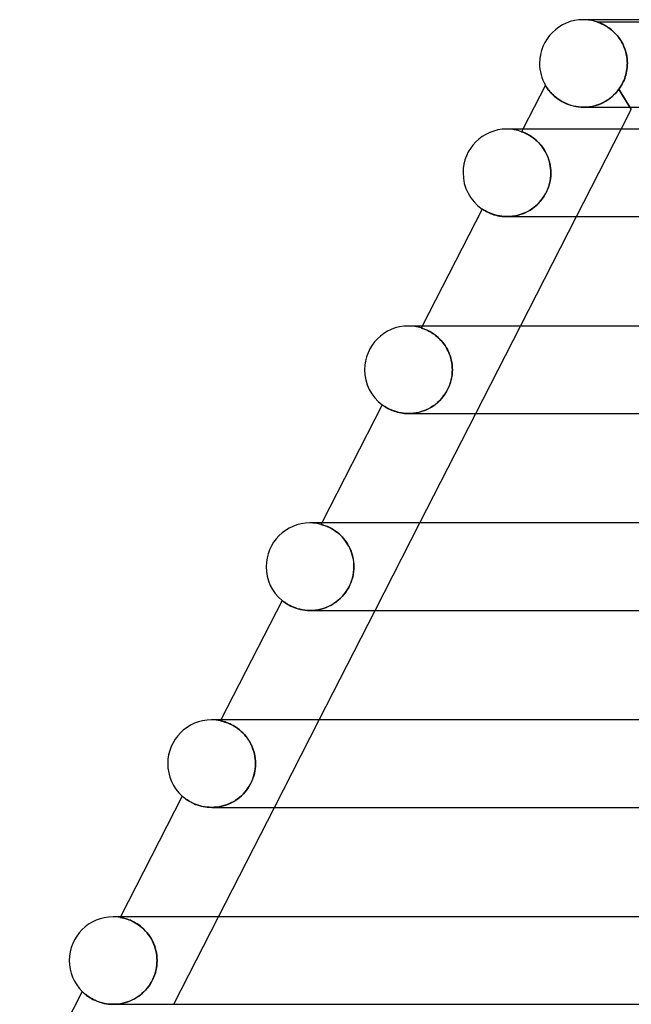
# Model space of a CAD drawing. Header units: millimetres. Extents: x -280 to 280, y -2 to 180.
# Tile 18 of 73: x -174 to -146, y 135 to 180. Entities that reach past the tile are written whole.
import ezdxf

# ---------------------------------------------------------------- set-up
doc = ezdxf.new("R2010")
doc.units = ezdxf.units.MM
doc.layers.add('HIDDEN', color=7, linetype='Continuous')
doc.layers.add('THICK', color=7, linetype='Continuous')

msp = doc.modelspace()

# ---------------------------------------------------------------- linework, layer by layer
at = {"layer": 'HIDDEN'}
for p, q in [((-147.822, 180), (-148, 180)), ((-147.371, 179.899), (-147.376, 179.9)), ((-147.376, 179.9), (-147.37, 179.898)), ((-147.376, 179.9), (-135.624, 179.9)), ((-147.359, 179.894), (-147.371, 179.899)), ((-147.37, 179.898), (-147.355, 179.893)), ((-147.339, 179.888), (-147.359, 179.894)), ((-147.355, 179.893), (-147.331, 179.885)), ((-147.314, 179.879), (-147.339, 179.888)), ((-147.331, 179.885), (-147.301, 179.874)), ((-147.284, 179.867), (-147.314, 179.879)), ((-147.301, 179.874), (-147.264, 179.86)), ((-147.248, 179.853), (-147.284, 179.867)), ((-147.264, 179.86), (-147.223, 179.843)), ((-147.207, 179.836), (-147.248, 179.853)), ((-147.223, 179.843), (-147.179, 179.824)), ((-147.162, 179.816), (-147.207, 179.836)), ((-147.179, 179.824), (-147.134, 179.803)), ((-147.112, 179.793), (-147.162, 179.816)), ((-147.134, 179.803), (-147.087, 179.78)), ((-147.06, 179.766), (-147.112, 179.793)), ((-147.087, 179.78), (-147.036, 179.754)), ((-147.005, 179.736), (-147.06, 179.766)), ((-147.036, 179.754), (-146.984, 179.724)), ((-146.948, 179.702), (-147.005, 179.736)), ((-146.984, 179.724), (-146.928, 179.69)), ((-146.889, 179.665), (-146.948, 179.702)), ((-146.928, 179.69), (-146.871, 179.653)), ((-146.829, 179.624), (-146.889, 179.665)), ((-146.871, 179.653), (-146.812, 179.612)), ((-146.768, 179.578), (-146.829, 179.624)), ((-146.812, 179.612), (-146.752, 179.566)), ((-146.707, 179.529), (-146.768, 179.578)), ((-146.752, 179.566), (-146.692, 179.517)), ((-146.646, 179.477), (-146.707, 179.529)), ((-146.692, 179.517), (-146.63, 179.463)), ((-146.586, 179.42), (-146.646, 179.477)), ((-146.63, 179.463), (-146.57, 179.404)), ((-146.526, 179.359), (-146.586, 179.42)), ((-146.57, 179.404), (-146.511, 179.342)), ((-146.468, 179.294), (-146.526, 179.359)), ((-146.511, 179.342), (-146.453, 179.277)), ((-146.411, 179.225), (-146.468, 179.294)), ((-146.453, 179.277), (-146.398, 179.207)), ((-146.356, 179.151), (-146.411, 179.225)), ((-146.398, 179.207), (-146.344, 179.134)), ((-146.304, 179.074), (-146.356, 179.151)), ((-146.344, 179.134), (-146.293, 179.057)), ((-146.254, 178.993), (-146.304, 179.074)), ((-146.293, 179.057), (-146.245, 178.976)), ((-146.208, 178.908), (-146.254, 178.993)), ((-146.245, 178.976), (-146.2, 178.892)), ((-146.165, 178.819), (-146.208, 178.908)), ((-146.2, 178.892), (-146.158, 178.804)), ((-146.125, 178.726), (-146.165, 178.819)), ((-146.158, 178.804), (-146.12, 178.713)), ((-146.09, 178.63), (-146.125, 178.726)), ((-146.12, 178.713), (-146.086, 178.618)), ((-146.059, 178.531), (-146.09, 178.63)), ((-146.086, 178.618), (-146.057, 178.521)), ((-146.034, 178.429), (-146.059, 178.531)), ((-146.057, 178.521), (-146.032, 178.421)), ((-146.013, 178.324), (-146.034, 178.429)), ((-146.032, 178.421), (-146.012, 178.318)), ((-145.999, 178.218), (-146.013, 178.324)), ((-146.012, 178.318), (-145.998, 178.213)), ((-145.989, 178.11), (-145.999, 178.218)), ((-145.998, 178.213), (-145.989, 178.107)), ((-146.005, 177.73), (-145.995, 177.815)), ((-145.995, 177.814), (-146.005, 177.729)), ((-145.989, 177.9), (-145.995, 177.814)), ((-145.995, 177.815), (-145.989, 177.9)), ((-145.986, 178), (-145.989, 178.11)), ((-145.989, 178.107), (-145.986, 178)), ((-145.988, 177.917), (-145.989, 177.9)), ((-145.989, 177.9), (-145.988, 177.917)), ((-145.987, 177.933), (-145.988, 177.917)), ((-145.988, 177.917), (-145.987, 177.933)), ((-145.986, 177.983), (-145.987, 177.967)), ((-145.987, 177.967), (-145.986, 177.983)), ((-145.987, 177.967), (-145.987, 177.95)), ((-145.987, 177.95), (-145.987, 177.967)), ((-145.987, 177.95), (-145.987, 177.933)), ((-145.987, 177.933), (-145.987, 177.95)), ((-145.986, 178), (-145.986, 177.983)), ((-145.986, 177.983), (-145.986, 178)), ((-146.107, 177.319), (-146.137, 177.242)), ((-146.137, 177.242), (-146.107, 177.319)), ((-146.08, 177.398), (-146.107, 177.319)), ((-146.107, 177.319), (-146.08, 177.398)), ((-146.08, 177.398), (-146.056, 177.479)), ((-146.056, 177.478), (-146.08, 177.398)), ((-146.056, 177.479), (-146.035, 177.561)), ((-146.036, 177.56), (-146.056, 177.478)), ((-146.018, 177.644), (-146.036, 177.56)), ((-146.035, 177.561), (-146.018, 177.645)), ((-146.018, 177.645), (-146.005, 177.73)), ((-146.005, 177.729), (-146.018, 177.644)), ((-149.734, 177.003), (-149.732, 176.999)), ((-149.732, 176.999), (-149.724, 176.987)), ((-149.724, 176.987), (-149.713, 176.968)), ((-149.713, 176.968), (-149.696, 176.942)), ((-149.696, 176.942), (-149.675, 176.909)), ((-149.675, 176.909), (-149.649, 176.87)), ((-149.649, 176.87), (-149.617, 176.826)), ((-146.371, 176.826), (-146.326, 176.89)), ((-146.327, 176.889), (-146.371, 176.826)), ((-146.284, 176.955), (-146.327, 176.889)), ((-146.326, 176.89), (-146.284, 176.956)), ((-146.244, 177.024), (-146.284, 176.955)), ((-146.284, 176.956), (-146.243, 177.024)), ((-146.205, 177.094), (-146.244, 177.024)), ((-146.243, 177.024), (-146.205, 177.095)), ((-146.17, 177.167), (-146.205, 177.094)), ((-146.205, 177.095), (-146.17, 177.167)), ((-146.137, 177.242), (-146.17, 177.167)), ((-146.17, 177.167), (-146.137, 177.242)), ((-149.617, 176.826), (-149.581, 176.778)), ((-149.581, 176.778), (-149.538, 176.727)), ((-149.538, 176.727), (-149.491, 176.672)), ((-149.491, 176.672), (-149.438, 176.615)), ((-149.438, 176.615), (-149.378, 176.557)), ((-149.378, 176.557), (-149.313, 176.497)), ((-149.313, 176.497), (-149.241, 176.438)), ((-149.241, 176.438), (-149.163, 176.379)), ((-146.857, 176.351), (-146.752, 176.429)), ((-146.711, 176.462), (-146.809, 176.385)), ((-146.752, 176.429), (-146.649, 176.515)), ((-146.618, 176.544), (-146.711, 176.462)), ((-146.649, 176.515), (-146.551, 176.61)), ((-146.531, 176.632), (-146.618, 176.544)), ((-146.551, 176.61), (-146.458, 176.714)), ((-146.448, 176.727), (-146.531, 176.632)), ((-146.458, 176.714), (-146.371, 176.826)), ((-146.371, 176.826), (-146.448, 176.727)), ((-146.371, 176.826), (-145.805, 175.9)), ((-145.866, 176), (-146.371, 176.826)), ((-149.163, 176.379), (-149.079, 176.322)), ((-149.079, 176.322), (-148.989, 176.267)), ((-148.989, 176.267), (-148.893, 176.216)), ((-148.893, 176.216), (-148.792, 176.168)), ((-148.792, 176.168), (-148.684, 176.125)), ((-148.684, 176.125), (-148.572, 176.087)), ((-148.572, 176.087), (-148.456, 176.056)), ((-148.456, 176.056), (-148.338, 176.031)), ((-148.338, 176.031), (-148.216, 176.013)), ((-148.216, 176.013), (-148.093, 176.003)), ((-148.093, 176.003), (-147.969, 176)), ((-147.986, 176), (-147.986, 176)), ((-147.969, 176), (-147.836, 176.006)), ((-147.844, 176.005), (-147.969, 176)), ((-147.719, 176.018), (-147.844, 176.005)), ((-147.836, 176.006), (-147.705, 176.02)), ((-147.595, 176.039), (-147.719, 176.018)), ((-147.705, 176.02), (-147.575, 176.043)), ((-147.474, 176.067), (-147.595, 176.039)), ((-147.575, 176.043), (-147.447, 176.074)), ((-147.355, 176.103), (-147.474, 176.067)), ((-147.447, 176.074), (-147.322, 176.114)), ((-147.239, 176.145), (-147.355, 176.103)), ((-147.322, 176.114), (-147.2, 176.162)), ((-147.126, 176.195), (-147.239, 176.145)), ((-147.2, 176.162), (-147.081, 176.217)), ((-147.016, 176.252), (-147.126, 176.195)), ((-147.081, 176.217), (-146.967, 176.28)), ((-146.911, 176.315), (-147.016, 176.252)), ((-146.967, 176.28), (-146.857, 176.351)), ((-146.809, 176.385), (-146.911, 176.315)), ((-150.758, 175), (-150.819, 174.88)), ((-150.816, 174.879), (-150.819, 174.88)), ((-150.819, 174.88), (-150.816, 174.879)), ((-150.807, 174.876), (-150.816, 174.879)), ((-150.816, 174.879), (-150.807, 174.876)), ((-150.793, 174.871), (-150.807, 174.876)), ((-150.807, 174.876), (-150.792, 174.871)), ((-150.773, 174.864), (-150.793, 174.871)), ((-150.792, 174.871), (-150.772, 174.863)), ((-150.748, 174.854), (-150.773, 174.864)), ((-150.772, 174.863), (-150.746, 174.853)), ((-150.718, 174.841), (-150.748, 174.854)), ((-150.746, 174.853), (-150.716, 174.841)), ((-150.683, 174.826), (-150.718, 174.841)), ((-150.716, 174.841), (-150.682, 174.826)), ((-150.644, 174.809), (-150.683, 174.826)), ((-150.682, 174.826), (-150.644, 174.809)), ((-150.6, 174.788), (-150.644, 174.809)), ((-150.644, 174.809), (-150.601, 174.788)), ((-150.601, 174.788), (-150.555, 174.765)), ((-150.553, 174.763), (-150.6, 174.788)), ((-150.555, 174.765), (-150.506, 174.738)), ((-150.502, 174.736), (-150.553, 174.763)), ((-150.506, 174.738), (-150.454, 174.708)), ((-150.448, 174.704), (-150.502, 174.736)), ((-150.454, 174.708), (-150.4, 174.674)), ((-150.391, 174.668), (-150.448, 174.704)), ((-150.4, 174.674), (-150.344, 174.636)), ((-150.332, 174.628), (-150.391, 174.668)), ((-150.344, 174.636), (-150.285, 174.594)), ((-150.271, 174.583), (-150.332, 174.628)), ((-148.31, 171), (-146.265, 175)), ((-150.285, 174.594), (-150.226, 174.548)), ((-150.209, 174.534), (-150.271, 174.583)), ((-150.226, 174.548), (-150.165, 174.497)), ((-150.147, 174.48), (-150.209, 174.534)), ((-150.165, 174.497), (-150.104, 174.441)), ((-150.084, 174.421), (-150.147, 174.48)), ((-150.104, 174.441), (-150.043, 174.38)), ((-150.021, 174.357), (-150.084, 174.421)), ((-150.043, 174.38), (-149.983, 174.315)), ((-149.961, 174.289), (-150.021, 174.357)), ((-149.983, 174.315), (-149.923, 174.244)), ((-149.902, 174.217), (-149.961, 174.289)), ((-149.923, 174.244), (-149.866, 174.169)), ((-149.845, 174.14), (-149.902, 174.217)), ((-149.866, 174.169), (-149.811, 174.089)), ((-149.792, 174.059), (-149.845, 174.14)), ((-149.811, 174.089), (-149.759, 174.006)), ((-149.741, 173.973), (-149.792, 174.059)), ((-149.759, 174.006), (-149.711, 173.918)), ((-149.694, 173.884), (-149.741, 173.973)), ((-149.711, 173.918), (-149.666, 173.826)), ((-149.651, 173.793), (-149.694, 173.884)), ((-149.666, 173.826), (-149.625, 173.731)), ((-149.613, 173.699), (-149.651, 173.793)), ((-149.625, 173.731), (-149.59, 173.633)), ((-149.58, 173.602), (-149.613, 173.699)), ((-149.59, 173.633), (-149.559, 173.532)), ((-149.551, 173.504), (-149.58, 173.602)), ((-149.559, 173.532), (-149.533, 173.43)), ((-149.528, 173.405), (-149.551, 173.504)), ((-149.533, 173.43), (-149.513, 173.325)), ((-149.51, 173.304), (-149.528, 173.405)), ((-149.513, 173.325), (-149.499, 173.218)), ((-149.497, 173.203), (-149.51, 173.304)), ((-149.491, 172.862), (-149.506, 172.722)), ((-149.501, 172.758), (-149.49, 172.879)), ((-149.499, 173.218), (-149.49, 173.11)), ((-149.489, 173.102), (-149.497, 173.203)), ((-149.487, 173), (-149.491, 172.862)), ((-149.49, 173.11), (-149.487, 173)), ((-149.49, 172.879), (-149.487, 173)), ((-149.487, 173), (-149.489, 173.102)), ((-149.624, 172.272), (-149.581, 172.393)), ((-149.565, 172.445), (-149.61, 172.31)), ((-149.581, 172.393), (-149.547, 172.515)), ((-149.531, 172.582), (-149.565, 172.445)), ((-149.547, 172.515), (-149.52, 172.636)), ((-149.506, 172.722), (-149.531, 172.582)), ((-149.52, 172.636), (-149.501, 172.758)), ((-149.8, 171.926), (-149.88, 171.809)), ((-149.874, 171.818), (-149.801, 171.925)), ((-149.801, 171.925), (-149.734, 172.036)), ((-149.727, 172.049), (-149.8, 171.926)), ((-149.734, 172.036), (-149.675, 172.153)), ((-149.664, 172.178), (-149.727, 172.049)), ((-149.675, 172.153), (-149.624, 172.272)), ((-149.61, 172.31), (-149.664, 172.178)), ((-150.158, 171.505), (-150.262, 171.419)), ((-150.228, 171.445), (-150.131, 171.53)), ((-150.06, 171.598), (-150.158, 171.505)), ((-150.131, 171.53), (-150.039, 171.62)), ((-149.967, 171.7), (-150.06, 171.598)), ((-150.039, 171.62), (-149.953, 171.716)), ((-149.88, 171.809), (-149.967, 171.7)), ((-149.953, 171.716), (-149.874, 171.818)), ((-152.626, 171.347), (-152.622, 171.345)), ((-152.622, 171.345), (-152.612, 171.338)), ((-152.612, 171.338), (-152.595, 171.326)), ((-152.595, 171.326), (-152.572, 171.312)), ((-152.572, 171.312), (-152.542, 171.293)), ((-152.542, 171.293), (-152.506, 171.273)), ((-152.506, 171.273), (-152.465, 171.249)), ((-152.465, 171.249), (-152.417, 171.224)), ((-152.417, 171.224), (-152.363, 171.197)), ((-152.363, 171.197), (-152.303, 171.17)), ((-152.303, 171.17), (-152.236, 171.142)), ((-152.236, 171.142), (-152.163, 171.115)), ((-152.163, 171.115), (-152.083, 171.089)), ((-152.083, 171.089), (-151.997, 171.065)), ((-151.997, 171.065), (-151.906, 171.043)), ((-151.906, 171.043), (-151.809, 171.025)), ((-151.809, 171.025), (-151.706, 171.012)), ((-151.706, 171.012), (-151.599, 171.003)), ((-151.599, 171.003), (-151.487, 171)), ((-151.36, 171.004), (-151.487, 171)), ((-151.487, 171), (-151.372, 171.003)), ((-151.372, 171.003), (-151.254, 171.014)), ((-151.231, 171.017), (-151.36, 171.004)), ((-151.254, 171.014), (-151.135, 171.031)), ((-151.101, 171.038), (-151.231, 171.017)), ((-151.135, 171.031), (-151.015, 171.057)), ((-150.973, 171.067), (-151.101, 171.038)), ((-151.015, 171.057), (-150.895, 171.09)), ((-150.845, 171.106), (-150.973, 171.067)), ((-150.895, 171.09), (-150.777, 171.13)), ((-150.72, 171.153), (-150.845, 171.106)), ((-150.777, 171.13), (-150.661, 171.179)), ((-150.599, 171.208), (-150.72, 171.153)), ((-150.661, 171.179), (-150.547, 171.234)), ((-150.482, 171.271), (-150.599, 171.208)), ((-150.547, 171.234), (-150.437, 171.298)), ((-150.37, 171.341), (-150.482, 171.271)), ((-150.437, 171.298), (-150.33, 171.368)), ((-150.262, 171.419), (-150.37, 171.341)), ((-150.33, 171.368), (-150.228, 171.445)), ((-155.36, 166), (-155.406, 165.91)), ((-155.403, 165.909), (-155.406, 165.91)), ((-155.406, 165.91), (-155.403, 165.909)), ((-155.394, 165.906), (-155.403, 165.909)), ((-155.403, 165.909), (-155.392, 165.906)), ((-155.38, 165.902), (-155.394, 165.906)), ((-155.392, 165.906), (-155.376, 165.9)), ((-155.36, 165.895), (-155.38, 165.902)), ((-155.376, 165.9), (-155.353, 165.893)), ((-155.334, 165.886), (-155.36, 165.895)), ((-155.353, 165.893), (-155.325, 165.883)), ((-155.303, 165.875), (-155.334, 165.886)), ((-155.325, 165.883), (-155.292, 165.871)), ((-155.268, 165.862), (-155.303, 165.875)), ((-155.292, 165.871), (-155.254, 165.856)), ((-155.227, 165.846), (-155.268, 165.862)), ((-155.254, 165.856), (-155.211, 165.839)), ((-155.182, 165.826), (-155.227, 165.846)), ((-155.211, 165.839), (-155.165, 165.819)), ((-155.133, 165.804), (-155.182, 165.826)), ((-155.165, 165.819), (-155.115, 165.795)), ((-155.08, 165.778), (-155.133, 165.804)), ((-155.115, 165.795), (-155.061, 165.768)), ((-155.023, 165.748), (-155.08, 165.778)), ((-155.061, 165.768), (-155.005, 165.738)), ((-154.964, 165.714), (-155.023, 165.748)), ((-155.005, 165.738), (-154.946, 165.703)), ((-154.902, 165.676), (-154.964, 165.714)), ((-154.946, 165.703), (-154.885, 165.665)), ((-154.838, 165.633), (-154.902, 165.676)), ((-154.885, 165.665), (-154.822, 165.622)), ((-154.772, 165.585), (-154.838, 165.633)), ((-154.822, 165.622), (-154.758, 165.574)), ((-152.913, 162), (-150.867, 166)), ((-154.706, 165.532), (-154.772, 165.585)), ((-154.758, 165.574), (-154.694, 165.522)), ((-154.639, 165.474), (-154.706, 165.532)), ((-154.694, 165.522), (-154.629, 165.464)), ((-154.573, 165.411), (-154.639, 165.474)), ((-154.629, 165.464), (-154.564, 165.401)), ((-154.507, 165.342), (-154.573, 165.411)), ((-154.564, 165.401), (-154.499, 165.333)), ((-154.443, 165.268), (-154.507, 165.342)), ((-154.499, 165.333), (-154.437, 165.261)), ((-154.382, 165.19), (-154.443, 165.268)), ((-154.437, 165.261), (-154.377, 165.184)), ((-154.323, 165.108), (-154.382, 165.19)), ((-154.377, 165.184), (-154.32, 165.102)), ((-154.268, 165.021), (-154.323, 165.108)), ((-154.32, 165.102), (-154.266, 165.016)), ((-154.217, 164.93), (-154.268, 165.021)), ((-154.266, 165.016), (-154.215, 164.926)), ((-154.17, 164.835), (-154.217, 164.93)), ((-154.215, 164.926), (-154.169, 164.833)), ((-154.128, 164.738), (-154.17, 164.835)), ((-154.169, 164.833), (-154.128, 164.736)), ((-154.092, 164.638), (-154.128, 164.738)), ((-154.128, 164.736), (-154.091, 164.637)), ((-154.06, 164.536), (-154.092, 164.638)), ((-154.091, 164.637), (-154.06, 164.535)), ((-154.034, 164.432), (-154.06, 164.536)), ((-154.06, 164.535), (-154.034, 164.432)), ((-154.014, 164.326), (-154.034, 164.432)), ((-154.034, 164.432), (-154.014, 164.326)), ((-153.999, 164.218), (-154.014, 164.326)), ((-154.014, 164.326), (-153.999, 164.219)), ((-153.991, 163.877), (-154.003, 163.753)), ((-154.001, 163.768), (-153.99, 163.884)), ((-153.999, 164.219), (-153.99, 164.11)), ((-153.99, 164.11), (-153.999, 164.218)), ((-153.987, 164), (-153.991, 163.877)), ((-153.987, 164), (-153.99, 164.11)), ((-153.99, 164.11), (-153.987, 164)), ((-153.99, 163.884), (-153.987, 164)), ((-154.087, 163.376), (-154.133, 163.251)), ((-154.109, 163.313), (-154.072, 163.424)), ((-154.05, 163.502), (-154.087, 163.376)), ((-154.072, 163.424), (-154.042, 163.537)), ((-154.022, 163.628), (-154.05, 163.502)), ((-154.042, 163.537), (-154.018, 163.652)), ((-154.003, 163.753), (-154.022, 163.628)), ((-154.018, 163.652), (-154.001, 163.768)), ((-154.252, 163.005), (-154.324, 162.89)), ((-154.32, 162.896), (-154.259, 162.994)), ((-154.259, 162.994), (-154.203, 163.097)), ((-154.188, 163.127), (-154.252, 163.005)), ((-154.203, 163.097), (-154.153, 163.204)), ((-154.133, 163.251), (-154.188, 163.127)), ((-154.153, 163.204), (-154.109, 163.313)), ((-154.768, 162.415), (-154.685, 162.482)), ((-154.665, 162.5), (-154.761, 162.42)), ((-154.685, 162.482), (-154.605, 162.554)), ((-154.572, 162.587), (-154.665, 162.5)), ((-154.605, 162.554), (-154.529, 162.632)), ((-154.484, 162.681), (-154.572, 162.587)), ((-154.529, 162.632), (-154.455, 162.714)), ((-154.401, 162.782), (-154.484, 162.681)), ((-154.455, 162.714), (-154.386, 162.802)), ((-154.324, 162.89), (-154.401, 162.782)), ((-154.386, 162.802), (-154.32, 162.896)), ((-157.201, 162.4), (-157.199, 162.399)), ((-157.199, 162.399), (-157.192, 162.394)), ((-157.192, 162.394), (-157.181, 162.386)), ((-157.181, 162.386), (-157.166, 162.375)), ((-157.166, 162.375), (-157.146, 162.361)), ((-157.146, 162.361), (-157.121, 162.345)), ((-157.121, 162.345), (-157.092, 162.326)), ((-157.092, 162.326), (-157.059, 162.305)), ((-157.059, 162.305), (-157.022, 162.282)), ((-157.022, 162.282), (-156.981, 162.259)), ((-156.981, 162.259), (-156.935, 162.234)), ((-156.935, 162.234), (-156.885, 162.209)), ((-156.885, 162.209), (-156.832, 162.183)), ((-156.832, 162.183), (-156.774, 162.158)), ((-156.774, 162.158), (-156.712, 162.133)), ((-156.712, 162.133), (-156.646, 162.109)), ((-156.646, 162.109), (-156.576, 162.087)), ((-156.576, 162.087), (-156.502, 162.066)), ((-156.502, 162.066), (-156.424, 162.047)), ((-156.424, 162.047), (-156.342, 162.031)), ((-156.342, 162.031), (-156.257, 162.018)), ((-156.257, 162.018), (-156.17, 162.008)), ((-156.17, 162.008), (-156.08, 162.002)), ((-156.08, 162.002), (-155.988, 162)), ((-155.873, 162.003), (-155.988, 162)), ((-155.988, 162), (-155.893, 162.002)), ((-155.893, 162.002), (-155.796, 162.009)), ((-155.757, 162.013), (-155.873, 162.003)), ((-155.796, 162.009), (-155.698, 162.021)), ((-155.64, 162.03), (-155.757, 162.013)), ((-155.698, 162.021), (-155.601, 162.038)), ((-155.524, 162.055), (-155.64, 162.03)), ((-155.601, 162.038), (-155.503, 162.06)), ((-155.408, 162.086), (-155.524, 162.055)), ((-155.503, 162.06), (-155.406, 162.086)), ((-155.294, 162.124), (-155.408, 162.086)), ((-155.406, 162.086), (-155.31, 162.118)), ((-155.31, 162.118), (-155.215, 162.155)), ((-155.182, 162.169), (-155.294, 162.124)), ((-155.215, 162.155), (-155.121, 162.197)), ((-155.072, 162.222), (-155.182, 162.169)), ((-155.121, 162.197), (-155.03, 162.244)), ((-154.965, 162.281), (-155.072, 162.222)), ((-155.03, 162.244), (-154.94, 162.296)), ((-154.861, 162.347), (-154.965, 162.281)), ((-154.94, 162.296), (-154.853, 162.353)), ((-154.761, 162.42), (-154.861, 162.347)), ((-154.853, 162.353), (-154.768, 162.415)), ((-159.962, 157), (-159.995, 156.935)), ((-159.992, 156.934), (-159.995, 156.935)), ((-159.995, 156.935), (-159.992, 156.934)), ((-159.983, 156.932), (-159.992, 156.934)), ((-159.992, 156.934), (-159.981, 156.932)), ((-159.967, 156.928), (-159.983, 156.932)), ((-159.981, 156.932), (-159.963, 156.927)), ((-159.945, 156.922), (-159.967, 156.928)), ((-159.963, 156.927), (-159.939, 156.92)), ((-159.917, 156.913), (-159.945, 156.922)), ((-159.939, 156.92), (-159.909, 156.911)), ((-159.883, 156.903), (-159.917, 156.913)), ((-159.909, 156.911), (-159.874, 156.9)), ((-159.844, 156.89), (-159.883, 156.903)), ((-159.874, 156.9), (-159.833, 156.886)), ((-159.8, 156.874), (-159.844, 156.89)), ((-159.833, 156.886), (-159.788, 156.87)), ((-159.751, 156.856), (-159.8, 156.874)), ((-159.788, 156.87), (-159.739, 156.851)), ((-159.697, 156.834), (-159.751, 156.856)), ((-159.739, 156.851), (-159.686, 156.829)), ((-159.64, 156.808), (-159.697, 156.834)), ((-159.686, 156.829), (-159.629, 156.803)), ((-159.579, 156.778), (-159.64, 156.808)), ((-159.629, 156.803), (-159.569, 156.773)), ((-159.515, 156.744), (-159.579, 156.778)), ((-159.569, 156.773), (-159.507, 156.739)), ((-159.449, 156.705), (-159.515, 156.744)), ((-159.507, 156.739), (-159.442, 156.701)), ((-159.38, 156.662), (-159.449, 156.705)), ((-159.442, 156.701), (-159.375, 156.658)), ((-159.31, 156.613), (-159.38, 156.662)), ((-159.375, 156.658), (-159.307, 156.611)), ((-159.239, 156.559), (-159.31, 156.613)), ((-159.307, 156.611), (-159.238, 156.558)), ((-157.515, 153), (-155.47, 157)), ((-159.168, 156.5), (-159.239, 156.559)), ((-159.238, 156.558), (-159.169, 156.5)), ((-159.169, 156.5), (-159.099, 156.437)), ((-159.097, 156.435), (-159.168, 156.5)), ((-159.099, 156.437), (-159.031, 156.368)), ((-159.028, 156.365), (-159.097, 156.435)), ((-159.031, 156.368), (-158.964, 156.294)), ((-158.961, 156.29), (-159.028, 156.365)), ((-158.964, 156.294), (-158.9, 156.215)), ((-158.897, 156.21), (-158.961, 156.29)), ((-158.9, 156.215), (-158.839, 156.131)), ((-158.835, 156.125), (-158.897, 156.21)), ((-158.839, 156.131), (-158.781, 156.042)), ((-158.777, 156.035), (-158.835, 156.125)), ((-158.781, 156.042), (-158.728, 155.949)), ((-158.724, 155.942), (-158.777, 156.035)), ((-158.728, 155.949), (-158.679, 155.853)), ((-158.675, 155.845), (-158.724, 155.942)), ((-158.679, 155.853), (-158.635, 155.753)), ((-158.632, 155.745), (-158.675, 155.845)), ((-158.635, 155.753), (-158.596, 155.65)), ((-158.594, 155.643), (-158.632, 155.745)), ((-158.596, 155.65), (-158.563, 155.545)), ((-158.561, 155.539), (-158.594, 155.643)), ((-158.563, 155.545), (-158.536, 155.439)), ((-158.535, 155.433), (-158.561, 155.539)), ((-158.536, 155.439), (-158.515, 155.33)), ((-158.514, 155.326), (-158.535, 155.433)), ((-158.515, 155.33), (-158.5, 155.221)), ((-158.499, 155.218), (-158.514, 155.326)), ((-158.504, 154.742), (-158.492, 154.872)), ((-158.491, 154.884), (-158.501, 154.766)), ((-158.5, 155.221), (-158.491, 155.111)), ((-158.49, 155.109), (-158.499, 155.218)), ((-158.492, 154.872), (-158.488, 155)), ((-158.491, 155.111), (-158.488, 155)), ((-158.488, 155), (-158.491, 154.884)), ((-158.488, 155), (-158.49, 155.109)), ((-158.645, 154.224), (-158.596, 154.352)), ((-158.578, 154.408), (-158.619, 154.288)), ((-158.596, 154.352), (-158.556, 154.482)), ((-158.544, 154.528), (-158.578, 154.408)), ((-158.556, 154.482), (-158.526, 154.612)), ((-158.519, 154.647), (-158.544, 154.528)), ((-158.526, 154.612), (-158.504, 154.742)), ((-158.501, 154.766), (-158.519, 154.647)), ((-158.791, 153.941), (-158.864, 153.833)), ((-158.84, 153.867), (-158.767, 153.981)), ((-158.726, 154.053), (-158.791, 153.941)), ((-158.767, 153.981), (-158.702, 154.1)), ((-158.669, 154.169), (-158.726, 154.053)), ((-158.702, 154.1), (-158.645, 154.224)), ((-158.619, 154.288), (-158.669, 154.169)), ((-161.774, 153.458), (-161.77, 153.455)), ((-161.77, 153.455), (-161.76, 153.447)), ((-159.217, 153.455), (-159.319, 153.377)), ((-159.306, 153.386), (-159.202, 153.468)), ((-159.12, 153.541), (-159.217, 153.455)), ((-159.202, 153.468), (-159.103, 153.557)), ((-159.028, 153.633), (-159.12, 153.541)), ((-159.103, 153.557), (-159.009, 153.654)), ((-158.943, 153.73), (-159.028, 153.633)), ((-159.009, 153.654), (-158.921, 153.757)), ((-158.864, 153.833), (-158.943, 153.73)), ((-158.921, 153.757), (-158.84, 153.867)), ((-161.76, 153.447), (-161.743, 153.433)), ((-161.743, 153.433), (-161.719, 153.415)), ((-161.719, 153.415), (-161.689, 153.392)), ((-161.689, 153.392), (-161.652, 153.366)), ((-161.652, 153.366), (-161.608, 153.337)), ((-161.608, 153.337), (-161.559, 153.305)), ((-161.559, 153.305), (-161.503, 153.272)), ((-161.503, 153.272), (-161.441, 153.238)), ((-161.441, 153.238), (-161.373, 153.203)), ((-161.373, 153.203), (-161.298, 153.169)), ((-161.298, 153.169), (-161.217, 153.135)), ((-161.217, 153.135), (-161.129, 153.104)), ((-161.129, 153.104), (-161.035, 153.075)), ((-161.035, 153.075), (-160.935, 153.05)), ((-160.935, 153.05), (-160.83, 153.029)), ((-160.83, 153.029), (-160.72, 153.013)), ((-160.72, 153.013), (-160.607, 153.003)), ((-160.607, 153.003), (-160.489, 153)), ((-160.489, 153), (-160.367, 153.004)), ((-160.366, 153.004), (-160.487, 153)), ((-160.367, 153.004), (-160.245, 153.015)), ((-160.244, 153.015), (-160.366, 153.004)), ((-160.245, 153.015), (-160.121, 153.034)), ((-160.121, 153.034), (-160.244, 153.015)), ((-160.121, 153.034), (-159.998, 153.061)), ((-160, 153.06), (-160.121, 153.034)), ((-159.88, 153.095), (-160, 153.06)), ((-159.998, 153.061), (-159.876, 153.096)), ((-159.762, 153.136), (-159.88, 153.095)), ((-159.876, 153.096), (-159.757, 153.138)), ((-159.647, 153.185), (-159.762, 153.136)), ((-159.757, 153.138), (-159.64, 153.189)), ((-159.534, 153.242), (-159.647, 153.185)), ((-159.64, 153.189), (-159.525, 153.247)), ((-159.425, 153.306), (-159.534, 153.242)), ((-159.525, 153.247), (-159.414, 153.313)), ((-159.319, 153.377), (-159.425, 153.306)), ((-159.414, 153.313), (-159.306, 153.386)), ((-160.489, 153), (-160.489, 153)), ((-164.565, 148), (-164.587, 147.957)), ((-164.583, 147.956), (-164.587, 147.957)), ((-164.587, 147.957), (-164.583, 147.956)), ((-164.573, 147.954), (-164.583, 147.956)), ((-164.583, 147.956), (-164.571, 147.954)), ((-164.556, 147.95), (-164.573, 147.954)), ((-164.571, 147.954), (-164.553, 147.95)), ((-164.533, 147.945), (-164.556, 147.95)), ((-164.553, 147.95), (-164.528, 147.944)), ((-164.504, 147.938), (-164.533, 147.945)), ((-164.528, 147.944), (-164.497, 147.936)), ((-164.468, 147.928), (-164.504, 147.938)), ((-164.497, 147.936), (-164.461, 147.926)), ((-164.427, 147.917), (-164.468, 147.928)), ((-164.461, 147.926), (-164.419, 147.914)), ((-164.381, 147.903), (-164.427, 147.917)), ((-164.419, 147.914), (-164.373, 147.9)), ((-164.329, 147.885), (-164.381, 147.903)), ((-164.373, 147.9), (-164.322, 147.883)), ((-164.273, 147.865), (-164.329, 147.885)), ((-164.322, 147.883), (-164.266, 147.862)), ((-164.213, 147.84), (-164.273, 147.865)), ((-164.266, 147.862), (-164.207, 147.838)), ((-164.148, 147.812), (-164.213, 147.84)), ((-164.207, 147.838), (-164.143, 147.81)), ((-164.081, 147.779), (-164.148, 147.812)), ((-164.143, 147.81), (-164.077, 147.777)), ((-164.011, 147.742), (-164.081, 147.779)), ((-164.077, 147.777), (-164.007, 147.74)), ((-163.938, 147.699), (-164.011, 147.742)), ((-164.007, 147.74), (-163.936, 147.698)), ((-163.864, 147.651), (-163.938, 147.699)), ((-163.936, 147.698), (-163.863, 147.651)), ((-163.789, 147.598), (-163.864, 147.651)), ((-163.863, 147.651), (-163.789, 147.598)), ((-162.117, 144), (-160.072, 148)), ((-163.714, 147.539), (-163.789, 147.598)), ((-163.789, 147.598), (-163.714, 147.54)), ((-163.714, 147.54), (-163.64, 147.475)), ((-163.639, 147.474), (-163.714, 147.539)), ((-163.64, 147.475), (-163.567, 147.405)), ((-163.566, 147.404), (-163.639, 147.474)), ((-163.567, 147.405), (-163.496, 147.33)), ((-163.494, 147.329), (-163.566, 147.404)), ((-163.496, 147.33), (-163.427, 147.249)), ((-163.425, 147.247), (-163.494, 147.329)), ((-163.427, 147.249), (-163.362, 147.163)), ((-163.36, 147.16), (-163.425, 147.247)), ((-163.362, 147.163), (-163.3, 147.072)), ((-163.298, 147.069), (-163.36, 147.16)), ((-163.3, 147.072), (-163.243, 146.976)), ((-163.241, 146.974), (-163.298, 147.069)), ((-163.243, 146.976), (-163.191, 146.877)), ((-163.189, 146.875), (-163.241, 146.974)), ((-163.191, 146.877), (-163.144, 146.774)), ((-163.143, 146.772), (-163.189, 146.875)), ((-163.144, 146.774), (-163.103, 146.669)), ((-163.103, 146.668), (-163.143, 146.772)), ((-163.103, 146.669), (-163.068, 146.561)), ((-163.068, 146.561), (-163.103, 146.668)), ((-163.039, 146.452), (-163.068, 146.561)), ((-163.068, 146.561), (-163.039, 146.451)), ((-163.017, 146.341), (-163.039, 146.452)), ((-163.039, 146.451), (-163.017, 146.34)), ((-163.001, 146.228), (-163.017, 146.341)), ((-163.017, 146.34), (-163.001, 146.228)), ((-163.002, 145.763), (-162.992, 145.882)), ((-162.991, 146.115), (-163.001, 146.228)), ((-163.001, 146.228), (-162.991, 146.114)), ((-162.991, 145.89), (-163.001, 145.778)), ((-162.992, 145.882), (-162.988, 146)), ((-162.988, 146), (-162.991, 146.115)), ((-162.991, 146.114), (-162.988, 146)), ((-162.988, 146), (-162.991, 145.89)), ((-163.115, 145.3), (-163.077, 145.413)), ((-163.068, 145.44), (-163.105, 145.328)), ((-163.077, 145.413), (-163.045, 145.528)), ((-163.039, 145.553), (-163.068, 145.44)), ((-163.045, 145.528), (-163.02, 145.645)), ((-163.016, 145.666), (-163.039, 145.553)), ((-163.02, 145.645), (-163.002, 145.763)), ((-163.001, 145.778), (-163.016, 145.666)), ((-163.334, 144.876), (-163.271, 144.976)), ((-163.256, 145.001), (-163.319, 144.899)), ((-163.271, 144.976), (-163.212, 145.081)), ((-163.199, 145.107), (-163.256, 145.001)), ((-163.212, 145.081), (-163.16, 145.189)), ((-163.149, 145.216), (-163.199, 145.107)), ((-163.16, 145.189), (-163.115, 145.3)), ((-163.105, 145.328), (-163.149, 145.216)), ((-166.344, 144.519), (-166.342, 144.517)), ((-166.342, 144.517), (-166.334, 144.51)), ((-166.334, 144.51), (-166.321, 144.498)), ((-166.321, 144.498), (-166.303, 144.483)), ((-166.303, 144.483), (-166.28, 144.464)), ((-166.28, 144.464), (-166.253, 144.442)), ((-163.717, 144.456), (-163.81, 144.384)), ((-163.798, 144.393), (-163.713, 144.459)), ((-163.628, 144.534), (-163.717, 144.456)), ((-163.713, 144.459), (-163.631, 144.531)), ((-163.631, 144.531), (-163.551, 144.609)), ((-163.543, 144.618), (-163.628, 144.534)), ((-163.551, 144.609), (-163.475, 144.692)), ((-163.462, 144.707), (-163.543, 144.618)), ((-163.475, 144.692), (-163.403, 144.781)), ((-163.388, 144.801), (-163.462, 144.707)), ((-163.403, 144.781), (-163.334, 144.876)), ((-163.319, 144.899), (-163.388, 144.801)), ((-166.253, 144.442), (-166.221, 144.417)), ((-166.221, 144.417), (-166.185, 144.391)), ((-166.185, 144.391), (-166.144, 144.362)), ((-166.144, 144.362), (-166.099, 144.331)), ((-166.099, 144.331), (-166.049, 144.3)), ((-166.049, 144.3), (-165.994, 144.267)), ((-165.994, 144.267), (-165.935, 144.234)), ((-165.935, 144.234), (-165.87, 144.202)), ((-165.87, 144.202), (-165.8, 144.17)), ((-165.8, 144.17), (-165.726, 144.139)), ((-165.726, 144.139), (-165.647, 144.11)), ((-165.647, 144.11), (-165.564, 144.083)), ((-165.564, 144.083), (-165.476, 144.06)), ((-165.476, 144.06), (-165.384, 144.039)), ((-165.384, 144.039), (-165.288, 144.022)), ((-165.288, 144.022), (-165.19, 144.01)), ((-165.19, 144.01), (-165.089, 144.003)), ((-165.089, 144.003), (-164.986, 144)), ((-164.877, 144.003), (-164.989, 144)), ((-164.986, 144), (-164.883, 144.003)), ((-164.883, 144.003), (-164.779, 144.011)), ((-164.764, 144.013), (-164.877, 144.003)), ((-164.779, 144.011), (-164.675, 144.025)), ((-164.651, 144.029), (-164.764, 144.013)), ((-164.675, 144.025), (-164.571, 144.044)), ((-164.539, 144.051), (-164.651, 144.029)), ((-164.571, 144.044), (-164.467, 144.069)), ((-164.428, 144.08), (-164.539, 144.051)), ((-164.467, 144.069), (-164.365, 144.1)), ((-164.319, 144.115), (-164.428, 144.08)), ((-164.365, 144.1), (-164.264, 144.135)), ((-164.212, 144.156), (-164.319, 144.115)), ((-164.264, 144.135), (-164.166, 144.177)), ((-164.108, 144.204), (-164.212, 144.156)), ((-164.166, 144.177), (-164.07, 144.223)), ((-164.006, 144.258), (-164.108, 144.204)), ((-164.07, 144.223), (-163.976, 144.275)), ((-163.906, 144.318), (-164.006, 144.258)), ((-163.976, 144.275), (-163.885, 144.331)), ((-163.81, 144.384), (-163.906, 144.318)), ((-163.885, 144.331), (-163.798, 144.393)), ((-164.989, 144), (-164.989, 144)), ((-169.167, 139), (-169.18, 138.974)), ((-169.176, 138.974), (-169.18, 138.974)), ((-169.18, 138.974), (-169.176, 138.974)), ((-169.165, 138.972), (-169.176, 138.974)), ((-169.176, 138.974), (-169.164, 138.972)), ((-169.147, 138.969), (-169.165, 138.972)), ((-169.164, 138.972), (-169.144, 138.968)), ((-169.122, 138.964), (-169.147, 138.969)), ((-169.144, 138.968), (-169.117, 138.963)), ((-169.09, 138.958), (-169.122, 138.964)), ((-169.117, 138.963), (-169.085, 138.957)), ((-169.052, 138.949), (-169.09, 138.958)), ((-169.085, 138.957), (-169.046, 138.948)), ((-169.007, 138.939), (-169.052, 138.949)), ((-169.046, 138.948), (-169.003, 138.938)), ((-168.957, 138.926), (-169.007, 138.939)), ((-169.003, 138.938), (-168.953, 138.925)), ((-168.902, 138.909), (-168.957, 138.926)), ((-168.953, 138.925), (-168.899, 138.909)), ((-168.841, 138.89), (-168.902, 138.909)), ((-168.899, 138.909), (-168.841, 138.89)), ((-168.777, 138.866), (-168.841, 138.89)), ((-168.841, 138.89), (-168.778, 138.867)), ((-168.778, 138.867), (-168.711, 138.84)), ((-168.708, 138.839), (-168.777, 138.866)), ((-168.711, 138.84), (-168.641, 138.809)), ((-168.636, 138.807), (-168.708, 138.839)), ((-168.641, 138.809), (-168.567, 138.773)), ((-168.561, 138.769), (-168.636, 138.807)), ((-168.567, 138.773), (-168.492, 138.731)), ((-168.484, 138.727), (-168.561, 138.769)), ((-168.492, 138.731), (-168.415, 138.685)), ((-168.405, 138.679), (-168.484, 138.727)), ((-168.415, 138.685), (-168.337, 138.633)), ((-168.326, 138.625), (-168.405, 138.679)), ((-168.337, 138.633), (-168.258, 138.574)), ((-168.246, 138.565), (-168.326, 138.625)), ((-166.72, 135), (-164.674, 139)), ((-168.258, 138.574), (-168.179, 138.51)), ((-168.167, 138.5), (-168.246, 138.565)), ((-168.179, 138.51), (-168.101, 138.439)), ((-168.089, 138.428), (-168.167, 138.5)), ((-168.101, 138.439), (-168.026, 138.363)), ((-168.013, 138.35), (-168.089, 138.428)), ((-168.026, 138.363), (-167.953, 138.281)), ((-167.941, 138.266), (-168.013, 138.35)), ((-167.953, 138.281), (-167.884, 138.193)), ((-167.872, 138.178), (-167.941, 138.266)), ((-167.884, 138.193), (-167.819, 138.101)), ((-167.808, 138.085), (-167.872, 138.178)), ((-167.819, 138.101), (-167.758, 138.003)), ((-167.749, 137.987), (-167.808, 138.085)), ((-167.758, 138.003), (-167.703, 137.902)), ((-167.695, 137.886), (-167.749, 137.987)), ((-167.703, 137.902), (-167.654, 137.796)), ((-167.647, 137.781), (-167.695, 137.886)), ((-167.654, 137.796), (-167.61, 137.688)), ((-167.605, 137.674), (-167.647, 137.781)), ((-167.61, 137.688), (-167.573, 137.578)), ((-167.569, 137.565), (-167.605, 137.674)), ((-167.573, 137.578), (-167.543, 137.466)), ((-167.54, 137.454), (-167.569, 137.565)), ((-167.543, 137.466), (-167.519, 137.351)), ((-167.518, 137.342), (-167.54, 137.454)), ((-167.519, 137.351), (-167.502, 137.236)), ((-167.501, 137.228), (-167.518, 137.342)), ((-167.502, 137.236), (-167.492, 137.119)), ((-167.492, 137.114), (-167.501, 137.228)), ((-167.492, 136.89), (-167.501, 136.78)), ((-167.5, 136.789), (-167.491, 136.895)), ((-167.492, 137.119), (-167.489, 137)), ((-167.489, 137), (-167.492, 137.114)), ((-167.489, 137), (-167.492, 136.89)), ((-167.491, 136.895), (-167.489, 137)), ((-167.634, 136.253), (-167.594, 136.36)), ((-167.567, 136.446), (-167.603, 136.336)), ((-167.594, 136.36), (-167.561, 136.467)), ((-167.539, 136.557), (-167.567, 136.446)), ((-167.561, 136.467), (-167.535, 136.575)), ((-167.517, 136.669), (-167.539, 136.557)), ((-167.535, 136.575), (-167.514, 136.682)), ((-167.501, 136.78), (-167.517, 136.669)), ((-167.514, 136.682), (-167.5, 136.789)), ((-167.805, 135.922), (-167.87, 135.826)), ((-167.852, 135.851), (-167.789, 135.946)), ((-167.745, 136.021), (-167.805, 135.922)), ((-167.789, 135.946), (-167.732, 136.045)), ((-167.692, 136.123), (-167.745, 136.021)), ((-167.732, 136.045), (-167.68, 136.147)), ((-167.644, 136.228), (-167.692, 136.123)), ((-167.68, 136.147), (-167.634, 136.253)), ((-167.603, 136.336), (-167.644, 136.228)), ((-170.913, 135.585), (-170.911, 135.582)), ((-170.911, 135.582), (-170.903, 135.575)), ((-170.903, 135.575), (-170.891, 135.563)), ((-170.891, 135.563), (-170.873, 135.546)), ((-170.873, 135.546), (-170.85, 135.525)), ((-170.85, 135.525), (-170.822, 135.501)), ((-170.822, 135.501), (-170.789, 135.473)), ((-170.789, 135.473), (-170.752, 135.442)), ((-168.179, 135.489), (-168.265, 135.418)), ((-168.239, 135.438), (-168.153, 135.511)), ((-168.096, 135.565), (-168.179, 135.489)), ((-168.153, 135.511), (-168.071, 135.59)), ((-168.016, 135.647), (-168.096, 135.565)), ((-168.071, 135.59), (-167.993, 135.673)), ((-167.941, 135.734), (-168.016, 135.647)), ((-167.993, 135.673), (-167.92, 135.76)), ((-167.87, 135.826), (-167.941, 135.734)), ((-167.92, 135.76), (-167.852, 135.851)), ((-170.752, 135.442), (-170.709, 135.409)), ((-170.709, 135.409), (-170.661, 135.374)), ((-170.661, 135.374), (-170.608, 135.338)), ((-170.608, 135.338), (-170.55, 135.301)), ((-170.55, 135.301), (-170.487, 135.264)), ((-170.487, 135.264), (-170.419, 135.227)), ((-170.419, 135.227), (-170.346, 135.191)), ((-170.346, 135.191), (-170.268, 135.156)), ((-170.268, 135.156), (-170.184, 135.124)), ((-170.184, 135.124), (-170.095, 135.093)), ((-170.095, 135.093), (-170.002, 135.066)), ((-170.002, 135.066), (-169.905, 135.044)), ((-169.905, 135.044), (-169.805, 135.025)), ((-169.805, 135.025), (-169.701, 135.011)), ((-169.701, 135.011), (-169.594, 135.003)), ((-169.594, 135.003), (-169.484, 135)), ((-169.484, 135), (-169.375, 135.003)), ((-169.376, 135.003), (-169.484, 135)), ((-169.268, 135.012), (-169.376, 135.003)), ((-169.375, 135.003), (-169.265, 135.013)), ((-169.16, 135.027), (-169.268, 135.012)), ((-169.265, 135.013), (-169.154, 135.028)), ((-169.052, 135.048), (-169.16, 135.027)), ((-169.154, 135.028), (-169.044, 135.05)), ((-168.946, 135.075), (-169.052, 135.048)), ((-169.044, 135.05), (-168.936, 135.078)), ((-168.841, 135.107), (-168.946, 135.075)), ((-168.936, 135.078), (-168.829, 135.112)), ((-168.739, 135.146), (-168.841, 135.107)), ((-168.829, 135.112), (-168.724, 135.152)), ((-168.639, 135.189), (-168.739, 135.146)), ((-168.724, 135.152), (-168.621, 135.198)), ((-168.542, 135.238), (-168.639, 135.189)), ((-168.621, 135.198), (-168.52, 135.25)), ((-168.447, 135.292), (-168.542, 135.238)), ((-168.52, 135.25), (-168.423, 135.307)), ((-168.355, 135.352), (-168.447, 135.292)), ((-168.423, 135.307), (-168.329, 135.37)), ((-168.265, 135.418), (-168.355, 135.352)), ((-168.329, 135.37), (-168.239, 135.438))]:
    msp.add_line(p, q, dxfattribs=at)
for centre, start in [((-148, 178), 71.8051), ((-151.5, 173), 70.0876), ((-156, 164), 72.7255), ((-160.5, 155), 75.3842), ((-165, 146), 78.0708), ((-169.5, 137), 80.792)]:
    msp.add_arc(centre, 2, start, 90, dxfattribs=at)
at = {"layer": 'THICK'}
for p, q in [((148, 180), (-148, 180)), ((-149.734, 177.003), (-150.758, 175)), ((-149.731, 176.998), (-149.734, 177.003)), ((-149.723, 176.985), (-149.731, 176.998)), ((-149.71, 176.964), (-149.723, 176.985)), ((-149.692, 176.936), (-149.71, 176.964)), ((-149.669, 176.901), (-149.692, 176.936)), ((-149.641, 176.86), (-149.669, 176.901)), ((-149.609, 176.815), (-149.641, 176.86)), ((-149.571, 176.766), (-149.609, 176.815)), ((-149.528, 176.714), (-149.571, 176.766)), ((-149.48, 176.66), (-149.528, 176.714)), ((-149.426, 176.603), (-149.48, 176.66)), ((-149.366, 176.545), (-149.426, 176.603)), ((-149.301, 176.487), (-149.366, 176.545)), ((-149.229, 176.428), (-149.301, 176.487)), ((-149.151, 176.371), (-149.229, 176.428)), ((-149.068, 176.315), (-149.151, 176.371)), ((-148.978, 176.261), (-149.068, 176.315)), ((-148.882, 176.21), (-148.978, 176.261)), ((-148.781, 176.164), (-148.882, 176.21)), ((-148.675, 176.122), (-148.781, 176.164)), ((-148.564, 176.085), (-148.675, 176.122)), ((-148.45, 176.054), (-148.564, 176.085)), ((-148.333, 176.03), (-148.45, 176.054)), ((-148.212, 176.013), (-148.333, 176.03)), ((-148.091, 176.003), (-148.212, 176.013)), ((-147.969, 176), (-148.091, 176.003)), ((-147.986, 176), (-76.064, 176)), ((-145.805, 175.9), (-145.866, 176)), ((-146.265, 175), (-145.805, 175.9)), ((-151.318, 175), (-151.5, 175)), ((151.5, 175), (-151.5, 175)), ((-152.626, 171.347), (-155.36, 166)), ((-152.622, 171.344), (-152.626, 171.347)), ((-152.609, 171.336), (-152.622, 171.344)), ((-152.589, 171.323), (-152.609, 171.336)), ((-152.56, 171.305), (-152.589, 171.323)), ((-152.524, 171.283), (-152.56, 171.305)), ((-152.479, 171.257), (-152.524, 171.283)), ((-152.426, 171.229), (-152.479, 171.257)), ((-152.365, 171.198), (-152.426, 171.229)), ((-152.296, 171.167), (-152.365, 171.198)), ((-152.219, 171.136), (-152.296, 171.167)), ((-152.134, 171.105), (-152.219, 171.136)), ((-152.041, 171.077), (-152.134, 171.105)), ((-151.942, 171.051), (-152.041, 171.077)), ((-151.835, 171.03), (-151.942, 171.051)), ((-151.723, 171.014), (-151.835, 171.03)), ((-151.607, 171.003), (-151.723, 171.014)), ((-151.487, 171), (-151.607, 171.003)), ((-151.489, 171), (-77.343, 171)), ((-150.867, 166), (-148.31, 171)), ((-155.812, 166), (-156, 166)), ((156, 166), (-156, 166)), ((-157.201, 162.4), (-159.962, 157)), ((-157.197, 162.398), (-157.201, 162.4)), ((-157.187, 162.39), (-157.197, 162.398)), ((-157.17, 162.378), (-157.187, 162.39)), ((-157.147, 162.362), (-157.17, 162.378)), ((-157.116, 162.341), (-157.147, 162.362)), ((-157.079, 162.317), (-157.116, 162.341)), ((-157.034, 162.29), (-157.079, 162.317)), ((-156.983, 162.26), (-157.034, 162.29)), ((-156.925, 162.229), (-156.983, 162.26)), ((-156.86, 162.196), (-156.925, 162.229)), ((-156.788, 162.164), (-156.86, 162.196)), ((-156.708, 162.132), (-156.788, 162.164)), ((-156.622, 162.102), (-156.708, 162.132)), ((-156.53, 162.074), (-156.622, 162.102)), ((-156.431, 162.049), (-156.53, 162.074)), ((-156.327, 162.028), (-156.431, 162.049)), ((-156.217, 162.013), (-156.327, 162.028)), ((-156.104, 162.003), (-156.217, 162.013)), ((-155.988, 162), (-156.104, 162.003)), ((-155.989, 162), (-79.644, 162)), ((-155.47, 157), (-152.913, 162)), ((-160.307, 157), (-160.5, 157)), ((160.5, 157), (-160.5, 157)), ((-161.774, 153.458), (-164.565, 148)), ((-161.77, 153.455), (-161.774, 153.458)), ((-161.759, 153.446), (-161.77, 153.455)), ((-161.741, 153.432), (-161.759, 153.446)), ((-161.716, 153.413), (-161.741, 153.432)), ((-161.684, 153.389), (-161.716, 153.413)), ((-161.644, 153.361), (-161.684, 153.389)), ((-161.597, 153.329), (-161.644, 153.361)), ((-161.542, 153.295), (-161.597, 153.329)), ((-161.48, 153.259), (-161.542, 153.295)), ((-161.411, 153.222), (-161.48, 153.259)), ((-161.334, 153.185), (-161.411, 153.222)), ((-161.25, 153.148), (-161.334, 153.185)), ((-161.158, 153.114), (-161.25, 153.148)), ((-161.06, 153.082), (-161.158, 153.114)), ((-160.956, 153.055), (-161.06, 153.082)), ((-160.846, 153.032), (-160.956, 153.055)), ((-160.73, 153.014), (-160.846, 153.032)), ((-160.61, 153.004), (-160.73, 153.014)), ((-160.487, 153), (-160.61, 153.004)), ((-160.489, 153), (-81.945, 153)), ((-160.072, 148), (-157.515, 153)), ((-164.801, 148), (-165, 148)), ((165, 148), (-165, 148)), ((-166.344, 144.519), (-169.167, 139)), ((-166.342, 144.517), (-166.344, 144.519)), ((-166.333, 144.509), (-166.342, 144.517)), ((-166.32, 144.497), (-166.333, 144.509)), ((-166.3, 144.481), (-166.32, 144.497)), ((-166.275, 144.46), (-166.3, 144.481)), ((-166.244, 144.435), (-166.275, 144.46)), ((-166.207, 144.407), (-166.244, 144.435)), ((-166.165, 144.376), (-166.207, 144.407)), ((-166.117, 144.343), (-166.165, 144.376)), ((-166.063, 144.308), (-166.117, 144.343)), ((-166.003, 144.272), (-166.063, 144.308)), ((-165.937, 144.236), (-166.003, 144.272)), ((-165.865, 144.2), (-165.937, 144.236)), ((-165.787, 144.164), (-165.865, 144.2)), ((-165.704, 144.131), (-165.787, 144.164)), ((-165.615, 144.099), (-165.704, 144.131)), ((-165.52, 144.071), (-165.615, 144.099)), ((-165.422, 144.047), (-165.52, 144.071)), ((-165.319, 144.027), (-165.422, 144.047)), ((-165.212, 144.012), (-165.319, 144.027)), ((-165.102, 144.003), (-165.212, 144.012)), ((-164.989, 144), (-165.102, 144.003)), ((-164.989, 144), (-84.246, 144)), ((-164.674, 139), (-162.117, 144)), ((-169.296, 139), (-169.5, 139)), ((169.5, 139), (-169.5, 139)), ((-170.913, 135.585), (-173.769, 130)), ((-170.91, 135.582), (-170.913, 135.585)), ((-170.902, 135.574), (-170.91, 135.582)), ((-170.888, 135.56), (-170.902, 135.574)), ((-170.869, 135.542), (-170.888, 135.56)), ((-170.844, 135.52), (-170.869, 135.542)), ((-170.815, 135.495), (-170.844, 135.52)), ((-170.781, 135.466), (-170.815, 135.495)), ((-170.743, 135.435), (-170.781, 135.466)), ((-170.7, 135.402), (-170.743, 135.435)), ((-170.652, 135.367), (-170.7, 135.402)), ((-170.599, 135.331), (-170.652, 135.367)), ((-170.54, 135.295), (-170.599, 135.331)), ((-170.477, 135.258), (-170.54, 135.295)), ((-170.408, 135.221), (-170.477, 135.258)), ((-170.334, 135.185), (-170.408, 135.221)), ((-170.256, 135.151), (-170.334, 135.185)), ((-170.172, 135.119), (-170.256, 135.151)), ((-170.084, 135.09), (-170.172, 135.119)), ((-169.992, 135.064), (-170.084, 135.09)), ((-169.896, 135.041), (-169.992, 135.064)), ((-169.797, 135.024), (-169.896, 135.041)), ((-169.695, 135.011), (-169.797, 135.024)), ((-169.59, 135.003), (-169.695, 135.011)), ((-169.484, 135), (-169.59, 135.003)), ((-169.489, 135), (-86.547, 135))]:
    msp.add_line(p, q, dxfattribs=at)
for centre, start, end in [((-148, 178), 90, 180), ((-148, 178), 180, 209.9116), ((-151.5, 173), 90, 180), ((-151.5, 173), 180, 235.7453), ((-156, 164), 90, 180), ((-156, 164), 180, 233.1078), ((-160.5, 155), 90, 180), ((-160.5, 155), 180, 230.4486), ((-165, 146), 90, 180), ((-165, 146), 180, 227.7623), ((-169.5, 137), 90, 180), ((-169.5, 137), 180, 225.0408)]:
    msp.add_arc(centre, 2, start, end, dxfattribs=at)

doc.saveas('drawing.dxf')
